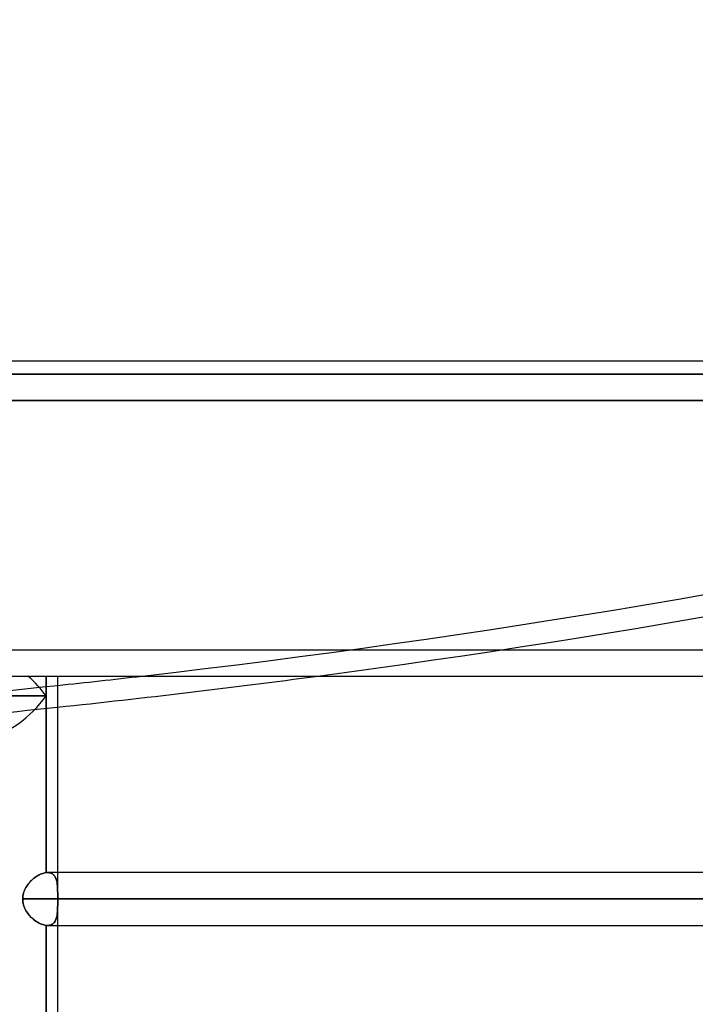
# Model space of a CAD drawing. Header units: millimetres. Extents: x -270 to 270, y -120 to 100.
# Tile 13 of 74: x -153 to -128, y -13 to 25. Entities that reach past the tile are written whole.
import ezdxf

# ---------------------------------------------------------------- set-up
doc = ezdxf.new("R2010")
doc.units = ezdxf.units.MM
doc.layers.add('MAIN-1', color=7, linetype='Continuous')
doc.layers.add('MAIN-2', color=7, linetype='Continuous')

msp = doc.modelspace()

# ---------------------------------------------------------------- linework, layer by layer
at = {"layer": 'MAIN-1'}
for p, q in [((250, 12), (-250, 12)), ((-250, 0), (250, 0)), ((-152.456, -0.756), (-152.456, 0)), ((-152.013, -7.481), (-152.013, 0)), ((-160.292, -0.756), (-152.456, -0.756)), ((-152.456, -7.485), (-152.456, -0.756)), ((-152.497, -7.491), (-152.539, -7.5)), ((-152.456, -7.485), (-152.497, -7.491)), ((-152.447, -7.484), (-152.456, -7.485)), ((-152.439, -7.483), (-152.447, -7.484)), ((-152.431, -7.482), (-152.439, -7.483)), ((-152.423, -7.482), (-152.431, -7.482)), ((-152.415, -7.482), (-152.423, -7.482)), ((-152.407, -7.481), (-152.415, -7.482)), ((-152.399, -7.481), (-152.407, -7.481)), ((152.399, -7.481), (-152.399, -7.481)), ((-153.091, -7.87), (-153.127, -7.914)), ((-153.054, -7.828), (-153.091, -7.87)), ((-153.015, -7.788), (-153.054, -7.828)), ((-152.974, -7.75), (-153.015, -7.788)), ((-152.933, -7.714), (-152.974, -7.75)), ((-152.89, -7.68), (-152.933, -7.714)), ((-152.847, -7.649), (-152.89, -7.68)), ((-152.803, -7.62), (-152.847, -7.649)), ((-152.759, -7.593), (-152.803, -7.62)), ((-152.714, -7.569), (-152.759, -7.593)), ((-152.67, -7.547), (-152.714, -7.569)), ((-152.626, -7.529), (-152.67, -7.547)), ((-152.582, -7.513), (-152.626, -7.529)), ((-152.539, -7.5), (-152.582, -7.513)), ((-153.295, -8.21), (-153.312, -8.264)), ((-153.274, -8.157), (-153.295, -8.21)), ((-153.25, -8.105), (-153.274, -8.157)), ((-153.223, -8.055), (-153.25, -8.105)), ((-153.193, -8.006), (-153.223, -8.055)), ((-153.161, -7.959), (-153.193, -8.006)), ((-153.127, -7.914), (-153.161, -7.959)), ((-153.343, -8.432), (-153.345, -8.489)), ((-153.345, -8.489), (153.345, -8.489)), ((-153.345, -8.489), (-153.343, -8.545)), ((-153.336, -8.375), (-153.343, -8.432)), ((-153.343, -8.545), (-153.337, -8.602)), ((-153.337, -8.602), (-153.326, -8.657)), ((-153.326, -8.319), (-153.336, -8.375)), ((-153.312, -8.264), (-153.326, -8.319)), ((-153.326, -8.657), (-153.312, -8.713)), ((-153.312, -8.713), (-153.295, -8.767)), ((-153.295, -8.767), (-153.274, -8.821)), ((-153.274, -8.821), (-153.25, -8.872)), ((-153.25, -8.872), (-153.223, -8.923)), ((-153.223, -8.923), (-153.193, -8.971)), ((-153.193, -8.971), (-153.161, -9.019)), ((-153.161, -9.019), (-153.127, -9.064)), ((-153.127, -9.064), (-153.091, -9.108)), ((-153.091, -9.108), (-153.054, -9.15)), ((-153.054, -9.15), (-153.015, -9.19)), ((-153.015, -9.19), (-152.974, -9.228)), ((-152.974, -9.228), (-152.932, -9.264)), ((-152.932, -9.264), (-152.89, -9.298)), ((-152.89, -9.298), (-152.846, -9.329)), ((-152.846, -9.329), (-152.802, -9.358)), ((-152.802, -9.358), (-152.758, -9.385)), ((-152.758, -9.385), (-152.714, -9.409)), ((-152.714, -9.409), (-152.669, -9.43)), ((-152.669, -9.43), (-152.625, -9.449)), ((-152.625, -9.449), (-152.581, -9.465)), ((-152.581, -9.465), (-152.538, -9.477)), ((-152.538, -9.477), (-152.497, -9.487)), ((-152.497, -9.487), (-152.456, -9.493)), ((-152.456, -9.493), (-152.446, -9.494)), ((-152.456, -17.485), (-152.456, -9.493)), ((-152.446, -9.494), (-152.436, -9.495)), ((-152.436, -9.495), (-152.427, -9.495)), ((-152.427, -9.495), (-152.417, -9.496)), ((-152.417, -9.496), (-152.408, -9.496)), ((-152.408, -9.496), (-152.399, -9.496)), ((-152.399, -9.496), (152.399, -9.496)), ((-152.013, -17.481), (-152.013, -9.496))]:
    msp.add_line(p, q, dxfattribs=at)
for centre, major_axis, ratio, start_param, end_param in [((-153.524, -0.756), (1.396, -1.396), 0.414214, 1.178097, 1.701696), ((-135.649, 120.885), (-204.47, -45.906), 0.559017, 1.366447, 1.382075), ((-135.467, 120.076), (204.47, 45.906), 0.559017, -1.77603, -1.727863), ((-153.524, -0.756), (1.396, 1.396), 0.414214, -2.748894, -1.178097)]:
    msp.add_ellipse(centre, major_axis=major_axis, ratio=ratio, start_param=start_param, end_param=end_param, dxfattribs=at)
at = {"layer": 'MAIN-2'}
for p, q in [((0, 11.5), (-202.5, 11.5)), ((-202.5, 11.5), (0, 11.5)), ((0, 10.5), (-201.5, 10.5)), ((-201.5, 10.5), (0, 10.5)), ((-249, 1), (249, 1)), ((-152.456, 0), (-152.456, -0.756)), ((-152.456, -0.756), (-160.292, -0.756)), ((-152.456, -0.756), (-152.456, -7.485)), ((-152.538, -7.5), (-152.496, -7.491)), ((-152.496, -7.491), (-152.456, -7.485)), ((-152.456, -7.485), (-152.447, -7.484)), ((-152.447, -7.484), (-152.439, -7.483)), ((-152.439, -7.483), (-152.431, -7.482)), ((-152.431, -7.482), (-152.423, -7.482)), ((-152.423, -7.482), (-152.415, -7.482)), ((-152.415, -7.482), (-152.407, -7.481)), ((-152.407, -7.481), (-152.399, -7.481)), ((-152.399, -7.481), (-152.364, -7.483)), ((-152.363, -7.483), (-152.399, -7.481)), ((-152.364, -7.483), (-152.33, -7.487)), ((-152.329, -7.487), (-152.363, -7.483)), ((-152.33, -7.487), (-152.298, -7.494)), ((-152.297, -7.494), (-152.329, -7.487)), ((-152.298, -7.494), (-152.268, -7.504)), ((-152.266, -7.505), (-152.297, -7.494)), ((-152.013, -8.347), (-152.013, -7.481)), ((-153.126, -7.912), (-153.09, -7.868)), ((-153.09, -7.868), (-153.052, -7.826)), ((-153.052, -7.826), (-153.013, -7.786)), ((-153.013, -7.786), (-152.973, -7.749)), ((-152.973, -7.749), (-152.931, -7.713)), ((-152.931, -7.713), (-152.888, -7.679)), ((-152.888, -7.679), (-152.845, -7.648)), ((-152.845, -7.648), (-152.801, -7.618)), ((-152.801, -7.618), (-152.757, -7.592)), ((-152.757, -7.592), (-152.713, -7.568)), ((-152.713, -7.568), (-152.669, -7.547)), ((-152.669, -7.547), (-152.624, -7.528)), ((-152.624, -7.528), (-152.581, -7.513)), ((-152.581, -7.513), (-152.538, -7.5)), ((-152.268, -7.504), (-152.239, -7.517)), ((-152.238, -7.518), (-152.266, -7.505)), ((-152.239, -7.517), (-152.213, -7.532)), ((-152.211, -7.533), (-152.238, -7.518)), ((-152.213, -7.532), (-152.188, -7.55)), ((-152.186, -7.551), (-152.211, -7.533)), ((-152.188, -7.55), (-152.166, -7.57)), ((-152.163, -7.572), (-152.186, -7.551)), ((-152.166, -7.57), (-152.145, -7.592)), ((-152.142, -7.595), (-152.163, -7.572)), ((-152.145, -7.592), (-152.126, -7.617)), ((-152.123, -7.621), (-152.142, -7.595)), ((-152.126, -7.617), (-152.109, -7.643)), ((-152.106, -7.648), (-152.123, -7.621)), ((-152.109, -7.643), (-152.094, -7.672)), ((-152.091, -7.678), (-152.106, -7.648)), ((-152.094, -7.672), (-152.08, -7.702)), ((-152.077, -7.709), (-152.091, -7.678)), ((-152.08, -7.702), (-152.068, -7.735)), ((-152.065, -7.742), (-152.077, -7.709)), ((-152.068, -7.735), (-152.057, -7.769)), ((-152.055, -7.777), (-152.065, -7.742)), ((-152.057, -7.769), (-152.048, -7.804)), ((-152.046, -7.814), (-152.055, -7.777)), ((-152.048, -7.804), (-152.04, -7.842)), ((-152.038, -7.851), (-152.046, -7.814)), ((-152.04, -7.842), (-152.034, -7.881)), ((-152.032, -7.89), (-152.038, -7.851)), ((-153.312, -8.263), (-153.294, -8.209)), ((-153.294, -8.209), (-153.273, -8.155)), ((-153.273, -8.155), (-153.249, -8.104)), ((-153.249, -8.104), (-153.222, -8.053)), ((-153.222, -8.053), (-153.192, -8.004)), ((-153.192, -8.004), (-153.16, -7.957)), ((-153.16, -7.957), (-153.126, -7.912)), ((-152.034, -7.881), (-152.028, -7.921)), ((-152.027, -7.931), (-152.032, -7.89)), ((-152.028, -7.921), (-152.024, -7.963)), ((-152.023, -7.972), (-152.027, -7.931)), ((-152.024, -7.963), (-152.02, -8.007)), ((-152.02, -8.014), (-152.023, -7.972)), ((-152.02, -8.007), (-152.018, -8.051)), ((-152.018, -8.058), (-152.02, -8.014)), ((-152.018, -8.051), (-152.016, -8.098)), ((-152.016, -8.103), (-152.018, -8.058)), ((-152.016, -8.098), (-152.015, -8.145)), ((-152.015, -8.149), (-152.016, -8.103)), ((-152.015, -8.145), (-152.014, -8.193)), ((-152.014, -8.197), (-152.015, -8.149)), ((-152.014, -8.193), (-152.013, -8.243)), ((-152.013, -8.246), (-152.014, -8.197)), ((-152.013, -8.243), (-152.013, -8.293)), ((-152.013, -8.295), (-152.013, -8.246)), ((-153.345, -8.489), (-153.343, -8.432)), ((-153.343, -8.545), (-153.345, -8.489)), ((153.345, -8.489), (-153.345, -8.489)), ((-153.343, -8.432), (-153.336, -8.375)), ((-153.337, -8.601), (-153.343, -8.545)), ((-153.326, -8.657), (-153.337, -8.601)), ((-153.336, -8.375), (-153.326, -8.319)), ((-153.326, -8.319), (-153.312, -8.263)), ((-152.013, -8.293), (-152.013, -8.345)), ((-152.013, -8.346), (-152.013, -8.295)), ((-152.013, -8.345), (-152.013, -8.369)), ((-152.013, -8.37), (-152.013, -8.346)), ((-152.013, -8.369), (-152.013, -8.393)), ((-152.013, -8.393), (-152.013, -8.37)), ((-152.013, -8.393), (-152.013, -8.417)), ((-152.013, -8.417), (-152.013, -8.393)), ((-152.013, -8.417), (-152.013, -8.441)), ((-152.013, -8.441), (-152.013, -8.417)), ((-152.013, -8.441), (-152.013, -8.465)), ((-152.013, -8.465), (-152.013, -8.441)), ((-152.013, -8.465), (-152.013, -8.489)), ((-152.013, -8.489), (-152.013, -8.465)), ((-152.013, -8.513), (-152.013, -8.489)), ((152.013, -8.489), (-152.013, -8.489)), ((-152.013, -8.489), (152.013, -8.489)), ((-152.013, -8.489), (-152.013, -8.513)), ((-152.013, -8.537), (-152.013, -8.513)), ((-152.013, -8.513), (-152.013, -8.537)), ((-152.013, -8.561), (-152.013, -8.537)), ((-152.013, -8.537), (-152.013, -8.561)), ((-152.013, -8.585), (-152.013, -8.561)), ((-152.013, -8.561), (-152.013, -8.584)), ((-152.013, -8.584), (-152.013, -8.608)), ((-152.013, -8.609), (-152.013, -8.585)), ((-152.013, -8.608), (-152.013, -8.632)), ((-152.013, -8.632), (-152.013, -8.609)), ((-153.313, -8.713), (-153.326, -8.657)), ((-153.295, -8.767), (-153.313, -8.713)), ((-153.274, -8.819), (-153.295, -8.767)), ((-153.25, -8.871), (-153.274, -8.819)), ((-153.224, -8.921), (-153.25, -8.871)), ((-153.194, -8.97), (-153.224, -8.921)), ((-153.162, -9.017), (-153.194, -8.97)), ((-152.026, -9.032), (-152.022, -8.986)), ((-152.022, -8.989), (-152.026, -9.034)), ((-152.022, -8.986), (-152.019, -8.939)), ((-152.019, -8.942), (-152.022, -8.989)), ((-152.019, -8.939), (-152.016, -8.891)), ((-152.016, -8.894), (-152.019, -8.942)), ((-152.016, -8.891), (-152.015, -8.842)), ((-152.015, -8.844), (-152.016, -8.894)), ((-152.015, -8.842), (-152.014, -8.791)), ((-152.014, -8.793), (-152.015, -8.844)), ((-152.014, -8.791), (-152.013, -8.74)), ((-152.013, -8.74), (-152.014, -8.793)), ((-152.013, -9.496), (-152.013, -8.63)), ((-152.013, -8.687), (-152.013, -8.632)), ((-152.013, -8.632), (-152.013, -8.686)), ((-152.013, -8.686), (-152.013, -8.74)), ((-152.013, -8.74), (-152.013, -8.687)), ((-153.128, -9.063), (-153.162, -9.017)), ((-153.093, -9.106), (-153.128, -9.063)), ((-153.055, -9.148), (-153.093, -9.106)), ((-153.016, -9.188), (-153.055, -9.148)), ((-152.975, -9.227), (-153.016, -9.188)), ((-152.934, -9.263), (-152.975, -9.227)), ((-152.891, -9.296), (-152.934, -9.263)), ((-152.848, -9.328), (-152.891, -9.296)), ((-152.804, -9.357), (-152.848, -9.328)), ((-152.76, -9.384), (-152.804, -9.357)), ((-152.151, -9.392), (-152.13, -9.366)), ((-152.129, -9.366), (-152.15, -9.392)), ((-152.13, -9.366), (-152.111, -9.337)), ((-152.11, -9.337), (-152.129, -9.366)), ((-152.111, -9.337), (-152.094, -9.306)), ((-152.093, -9.305), (-152.11, -9.337)), ((-152.094, -9.306), (-152.079, -9.273)), ((-152.078, -9.272), (-152.093, -9.305)), ((-152.079, -9.273), (-152.066, -9.237)), ((-152.065, -9.236), (-152.078, -9.272)), ((-152.066, -9.237), (-152.055, -9.199)), ((-152.054, -9.199), (-152.065, -9.236)), ((-152.055, -9.199), (-152.045, -9.16)), ((-152.045, -9.16), (-152.054, -9.199)), ((-152.045, -9.16), (-152.037, -9.119)), ((-152.037, -9.119), (-152.045, -9.16)), ((-152.037, -9.119), (-152.031, -9.076)), ((-152.031, -9.077), (-152.037, -9.119)), ((-152.031, -9.076), (-152.026, -9.032)), ((-152.026, -9.034), (-152.031, -9.077)), ((-152.715, -9.408), (-152.76, -9.384)), ((-152.67, -9.43), (-152.715, -9.408)), ((-152.626, -9.449), (-152.67, -9.43)), ((-152.582, -9.464), (-152.626, -9.449)), ((-152.539, -9.477), (-152.582, -9.464)), ((-152.497, -9.487), (-152.539, -9.477)), ((-152.456, -9.493), (-152.497, -9.487)), ((-152.446, -9.494), (-152.456, -9.493)), ((-152.456, -9.493), (-152.456, -17.485)), ((-152.436, -9.495), (-152.446, -9.494)), ((-152.427, -9.495), (-152.436, -9.495)), ((-152.417, -9.496), (-152.427, -9.495)), ((-152.408, -9.496), (-152.417, -9.496)), ((-152.398, -9.496), (-152.408, -9.496)), ((-152.399, -9.496), (-152.36, -9.495)), ((-152.36, -9.495), (-152.398, -9.496)), ((-152.36, -9.495), (-152.324, -9.489)), ((-152.324, -9.489), (-152.36, -9.495)), ((-152.324, -9.489), (-152.29, -9.481)), ((-152.29, -9.481), (-152.324, -9.489)), ((-152.29, -9.481), (-152.258, -9.469)), ((-152.257, -9.469), (-152.29, -9.481)), ((-152.258, -9.469), (-152.228, -9.455)), ((-152.227, -9.454), (-152.257, -9.469)), ((-152.228, -9.455), (-152.2, -9.437)), ((-152.199, -9.436), (-152.227, -9.454)), ((-152.2, -9.437), (-152.174, -9.416)), ((-152.174, -9.415), (-152.199, -9.436)), ((-152.174, -9.416), (-152.151, -9.392)), ((-152.15, -9.392), (-152.174, -9.415))]:
    msp.add_line(p, q, dxfattribs=at)
for centre, major_axis, ratio, start_param, end_param in [((35.769, 44.405), (-221.312, 130.084), 0.345492, 0.725247, 1.338111), ((35.294, 43.595), (221.312, -130.084), 0.345492, -2.416345, -1.809087), ((-135.649, 120.885), (-204.47, -45.906), 0.559017, 1.382075, 1.754945), ((-135.467, 120.076), (204.47, 45.906), 0.559017, -1.727863, -1.386648), ((-153.524, -0.756), (1.396, -1.396), 0.414214, 1.178097, 1.701696), ((-135.649, 120.885), (-204.47, -45.906), 0.559017, 1.277552, 1.366447), ((-153.524, -0.756), (1.396, 1.396), 0.414214, -2.748894, -1.178097), ((-135.467, 120.076), (204.47, 45.906), 0.559017, -1.836305, -1.77603)]:
    msp.add_ellipse(centre, major_axis=major_axis, ratio=ratio, start_param=start_param, end_param=end_param, dxfattribs=at)

doc.saveas('drawing.dxf')
